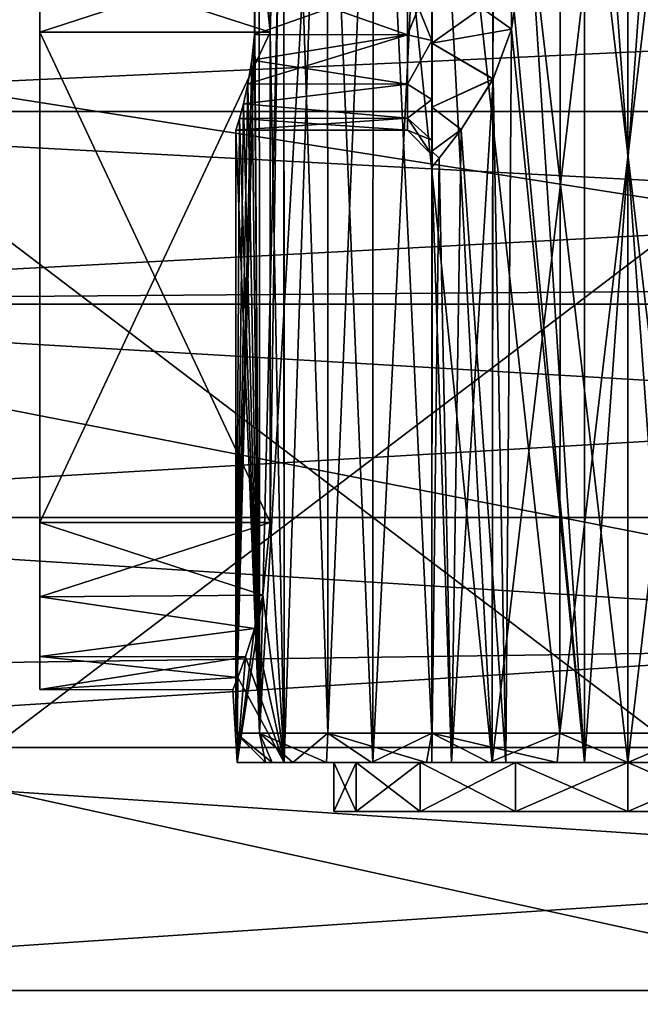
# Model space of a CAD drawing. Header units: millimetres. Extents: x -144 to 364, y -408 to 1133.
# Tile 16 of 256: x -135.71 to -129.37, y 5.03 to 15.08. Entities that reach past the tile are written whole.
import ezdxf

# ---------------------------------------------------------------- set-up
doc = ezdxf.new("R2010")
doc.units = ezdxf.units.MM
doc.header["$LTSCALE"] = 41.718519
for name, color, linetype in [('1028', 7, 'CONTINUOUS'), ('1032', 7, 'CONTINUOUS'), ('1077', 7, 'CONTINUOUS'), ('1079', 7, 'CONTINUOUS'), ('1080', 7, 'CONTINUOUS'), ('1091', 7, 'CONTINUOUS'), ('1092', 7, 'CONTINUOUS'), ('1093', 7, 'CONTINUOUS'), ('1094', 7, 'CONTINUOUS'), ('1095', 7, 'CONTINUOUS'), ('1096', 7, 'CONTINUOUS'), ('1097', 7, 'CONTINUOUS'), ('1098', 7, 'CONTINUOUS'), ('1099', 7, 'CONTINUOUS'), ('1100', 7, 'CONTINUOUS'), ('1109', 7, 'CONTINUOUS'), ('1111', 7, 'CONTINUOUS'), ('1112', 7, 'CONTINUOUS'), ('1115', 7, 'CONTINUOUS'), ('1116', 7, 'CONTINUOUS'), ('1117', 7, 'CONTINUOUS'), ('1118', 7, 'CONTINUOUS'), ('1119', 7, 'CONTINUOUS'), ('1120', 7, 'CONTINUOUS'), ('1121', 7, 'CONTINUOUS'), ('1122', 7, 'CONTINUOUS'), ('1123', 7, 'CONTINUOUS'), ('1188', 7, 'CONTINUOUS'), ('1189', 7, 'CONTINUOUS')]:
    doc.layers.add(name, color=color, linetype=linetype)

msp = doc.modelspace()

# ---------------------------------------------------------------- linework, layer by layer
at = {"layer": '1028', "color": 7, "linetype": 'CONTINUOUS', "true_color": 0xaaaaaa}
for points in [[(-123.5, 15.226, 9.601), (-123.5, 12.35, 13.095), (-141.5, 15.175, 9.682), (-123.5, 15.226, 9.601)], [(-123.5, 15.226, -9.601), (-141.5, 15.175, -9.682), (-123.5, 12.35, -13.095), (-123.5, 15.226, -9.601)], [(-141.5, 15.175, 9.682), (-123.5, 12.35, 13.095), (-141.5, 12.211, 13.225), (-141.5, 15.175, 9.682)], [(-141.5, 15.175, -9.682), (-141.5, 12.211, -13.225), (-123.5, 12.35, -13.095), (-141.5, 15.175, -9.682)], [(-123.5, 12.35, 13.095), (-123.5, 8.695, 15.761), (-141.5, 12.211, 13.225), (-123.5, 12.35, 13.095)], [(-123.5, 12.35, -13.095), (-141.5, 12.211, -13.225), (-123.5, 8.695, -15.761), (-123.5, 12.35, -13.095)], [(-141.5, 12.211, 13.225), (-123.5, 8.695, 15.761), (-141.5, 8.442, 15.897), (-141.5, 12.211, 13.225)], [(-141.5, 12.211, -13.225), (-141.5, 8.442, -15.897), (-123.5, 8.695, -15.761), (-141.5, 12.211, -13.225)], [(-123.5, 8.695, 15.761), (-123.5, 4.489, 17.431), (-141.5, 8.442, 15.897), (-123.5, 8.695, 15.761)], [(-123.5, 8.695, -15.761), (-141.5, 8.442, -15.897), (-123.5, 4.489, -17.431), (-123.5, 8.695, -15.761)], [(-141.5, 8.442, 15.897), (-123.5, 4.489, 17.431), (-141.5, 4.117, 17.523), (-141.5, 8.442, 15.897)], [(-141.5, 8.442, -15.897), (-141.5, 4.117, -17.523), (-123.5, 4.489, -17.431), (-141.5, 8.442, -15.897)]]:
    msp.add_3dface(points, dxfattribs=at)
at = {"layer": '1032', "color": 7, "linetype": 'CONTINUOUS', "true_color": 0xaaaaaa}
for points in [[(-105.5, 14.142, 14.142), (-105.5, 15.867, 12.175), (-142.524, 14.142, 14.142), (-105.5, 14.142, 14.142)], [(-142.524, 14.142, 14.142), (-105.5, 15.867, 12.175), (-142.524, 15.867, 12.175), (-142.524, 14.142, 14.142)], [(-105.5, 15.867, -12.175), (-105.5, 14.142, -14.142), (-142.524, 15.867, -12.175), (-105.5, 15.867, -12.175)], [(-142.524, 15.867, -12.175), (-105.5, 14.142, -14.142), (-142.524, 14.142, -14.142), (-142.524, 15.867, -12.175)], [(-105.5, 12.175, 15.867), (-105.5, 14.142, 14.142), (-142.524, 12.175, 15.867), (-105.5, 12.175, 15.867)], [(-142.524, 12.175, 15.867), (-105.5, 14.142, 14.142), (-142.524, 14.142, 14.142), (-142.524, 12.175, 15.867)], [(-105.5, 14.142, -14.142), (-105.5, 12.175, -15.867), (-142.524, 14.142, -14.142), (-105.5, 14.142, -14.142)], [(-142.524, 14.142, -14.142), (-105.5, 12.175, -15.867), (-142.524, 12.175, -15.867), (-142.524, 14.142, -14.142)], [(-105.5, 10, 17.32), (-105.5, 12.175, 15.867), (-142.524, 10, 17.321), (-105.5, 10, 17.32)], [(-142.524, 10, 17.321), (-105.5, 12.175, 15.867), (-142.524, 12.175, 15.867), (-142.524, 10, 17.321)], [(-105.5, 12.175, -15.867), (-105.5, 10, -17.32), (-142.524, 12.175, -15.867), (-105.5, 12.175, -15.867)], [(-142.524, 12.175, -15.867), (-105.5, 10, -17.32), (-142.524, 10, -17.321), (-142.524, 12.175, -15.867)], [(-105.5, 7.654, 18.478), (-105.5, 10, 17.32), (-142.524, 7.654, 18.478), (-105.5, 7.654, 18.478)], [(-142.524, 7.654, 18.478), (-105.5, 10, 17.32), (-142.524, 10, 17.321), (-142.524, 7.654, 18.478)], [(-105.5, 10, -17.32), (-105.5, 7.654, -18.478), (-142.524, 10, -17.321), (-105.5, 10, -17.32)], [(-142.524, 10, -17.321), (-105.5, 7.654, -18.478), (-142.524, 7.654, -18.478), (-142.524, 10, -17.321)], [(-105.5, 5.176, 19.319), (-105.5, 7.654, 18.478), (-142.524, 5.176, 19.319), (-105.5, 5.176, 19.319)], [(-142.524, 5.176, 19.319), (-105.5, 7.654, 18.478), (-142.524, 7.654, 18.478), (-142.524, 5.176, 19.319)], [(-105.5, 7.654, -18.478), (-105.5, 5.176, -19.319), (-142.524, 7.654, -18.478), (-105.5, 7.654, -18.478)], [(-142.524, 7.654, -18.478), (-105.5, 5.176, -19.319), (-142.524, 5.176, -19.319), (-142.524, 7.654, -18.478)], [(-105.5, 2.611, 19.829), (-105.5, 5.176, 19.319), (-142.524, 2.611, 19.829), (-105.5, 2.611, 19.829)], [(-142.524, 2.611, 19.829), (-105.5, 5.176, 19.319), (-142.524, 5.176, 19.319), (-142.524, 2.611, 19.829)], [(-105.5, 5.176, -19.319), (-105.5, 2.611, -19.829), (-142.524, 5.176, -19.319), (-105.5, 5.176, -19.319)], [(-142.524, 5.176, -19.319), (-105.5, 2.611, -19.829), (-142.524, 2.611, -19.829), (-142.524, 5.176, -19.319)]]:
    msp.add_3dface(points, dxfattribs=at)
at = {"layer": '1077', "color": 7, "linetype": 'CONTINUOUS', "true_color": 0xaaaaaa}
for points in [[(-135.5, 15.709, 1.577), (-135.5, 14.95, 1.75), (-135.5, 15.709, -1.577), (-135.5, 15.709, 1.577)], [(-135.5, 15.709, -1.577), (-135.5, 14.95, 1.75), (-135.5, 14.95, -1.75), (-135.5, 15.709, -1.577)], [(-135.5, 14.95, 1.75), (-135.5, 9.95, 1.75), (-135.5, 14.95, -1.75), (-135.5, 14.95, 1.75)], [(-135.5, 14.95, -1.75), (-135.5, 9.95, 1.75), (-135.5, 9.95, -1.75), (-135.5, 14.95, -1.75)], [(-135.5, 9.95, -1.75), (-135.5, 9.95, 1.75), (-135.5, 9.191, 1.577), (-135.5, 9.95, -1.75)], [(-135.5, 9.191, -1.577), (-135.5, 9.95, -1.75), (-135.5, 9.191, 1.577), (-135.5, 9.191, -1.577)], [(-135.5, 8.582, -1.091), (-135.5, 9.191, -1.577), (-135.5, 8.582, 1.091), (-135.5, 8.582, -1.091)], [(-135.5, 8.582, 1.091), (-135.5, 9.191, -1.577), (-135.5, 9.191, 1.577), (-135.5, 8.582, 1.091)], [(-135.5, 8.244, -0.389), (-135.5, 8.582, -1.091), (-135.5, 8.244, 0.389), (-135.5, 8.244, -0.389)], [(-135.5, 8.244, 0.389), (-135.5, 8.582, -1.091), (-135.5, 8.582, 1.091), (-135.5, 8.244, 0.389)]]:
    msp.add_3dface(points, dxfattribs=at)
at = {"layer": '1079', "color": 7, "linetype": 'CONTINUOUS', "true_color": 0xaaaaaa}
for points in [[(-123.5, 17.139, 5.5), (-141.5, 17.139, 5.5), (-123.5, 3.464, 5.5), (-123.5, 17.139, 5.5)], [(-123.5, 3.464, 5.5), (-141.5, 17.139, 5.5), (-141.5, 3.464, 5.5), (-123.5, 3.464, 5.5)]]:
    msp.add_3dface(points, dxfattribs=at)
at = {"layer": '1080', "color": 7, "linetype": 'CONTINUOUS', "true_color": 0xaaaaaa}
for points in [[(-141.5, 17.139, -5.5), (-123.5, 17.139, -5.5), (-141.5, 3.464, -5.5), (-141.5, 17.139, -5.5)], [(-123.5, 17.139, -5.5), (-123.5, 3.464, -5.5), (-141.5, 3.464, -5.5), (-123.5, 17.139, -5.5)]]:
    msp.add_3dface(points, dxfattribs=at)
at = {"layer": '1091', "color": 7, "linetype": 'CONTINUOUS', "true_color": 0xaaaaaa}
for points in [[(-135.5, 9.191, 1.577), (-135.5, 9.95, 1.75), (-133.227, 9.208, 1.585), (-135.5, 9.191, 1.577)], [(-133.227, 9.208, 1.585), (-135.5, 9.95, 1.75), (-133.152, 9.95, 1.75), (-133.227, 9.208, 1.585)], [(-135.5, 9.95, -1.75), (-135.5, 9.191, -1.577), (-133.152, 9.95, -1.75), (-135.5, 9.95, -1.75)], [(-133.152, 9.95, -1.75), (-135.5, 9.191, -1.577), (-133.227, 9.208, -1.585), (-133.152, 9.95, -1.75)], [(-133.227, 9.208, -1.585), (-135.5, 9.191, -1.577), (-133.31, 8.866, -1.374), (-133.227, 9.208, -1.585)], [(-133.31, 8.866, 1.374), (-135.5, 9.191, 1.577), (-133.227, 9.208, 1.585), (-133.31, 8.866, 1.374)], [(-135.5, 9.191, -1.577), (-135.5, 8.582, -1.091), (-133.31, 8.866, -1.374), (-135.5, 9.191, -1.577)], [(-135.5, 8.582, 1.091), (-135.5, 9.191, 1.577), (-133.31, 8.866, 1.374), (-135.5, 8.582, 1.091)], [(-133.31, 8.866, -1.374), (-135.5, 8.582, -1.091), (-133.401, 8.578, -1.087), (-133.31, 8.866, -1.374)], [(-133.401, 8.578, 1.087), (-135.5, 8.582, 1.091), (-133.31, 8.866, 1.374), (-133.401, 8.578, 1.087)], [(-135.5, 8.582, -1.091), (-135.5, 8.244, -0.389), (-133.401, 8.578, -1.087), (-135.5, 8.582, -1.091)], [(-135.5, 8.244, 0.389), (-135.5, 8.582, 1.091), (-133.481, 8.367, 0.747), (-135.5, 8.244, 0.389)], [(-133.481, 8.367, 0.747), (-135.5, 8.582, 1.091), (-133.401, 8.578, 1.087), (-133.481, 8.367, 0.747)], [(-133.401, 8.578, -1.087), (-135.5, 8.244, -0.389), (-133.481, 8.367, -0.747), (-133.401, 8.578, -1.087)], [(-133.481, 8.367, -0.747), (-135.5, 8.244, -0.389), (-133.532, 8.241, -0.379), (-133.481, 8.367, -0.747)], [(-133.532, 8.241, 0.379), (-135.5, 8.244, 0.389), (-133.481, 8.367, 0.747), (-133.532, 8.241, 0.379)], [(-135.5, 8.244, -0.389), (-135.5, 8.244, 0.389), (-133.532, 8.241, -0.379), (-135.5, 8.244, -0.389)], [(-133.532, 8.241, -0.379), (-135.5, 8.244, 0.389), (-133.532, 8.241, 0.379), (-133.532, 8.241, -0.379)]]:
    msp.add_3dface(points, dxfattribs=at)
at = {"layer": '1092', "color": 7, "linetype": 'CONTINUOUS', "true_color": 0xaaaaaa}
for points in [[(-135.5, 14.95, -1.75), (-135.5, 9.95, -1.75), (-133.152, 14.95, -1.75), (-135.5, 14.95, -1.75)], [(-135.5, 9.95, -1.75), (-133.152, 9.95, -1.75), (-133.152, 14.95, -1.75), (-135.5, 9.95, -1.75)]]:
    msp.add_3dface(points, dxfattribs=at)
at = {"layer": '1093', "color": 7, "linetype": 'CONTINUOUS', "true_color": 0xaaaaaa}
for points in [[(-135.5, 14.95, 1.75), (-135.5, 15.709, 1.577), (-133.152, 14.95, 1.75), (-135.5, 14.95, 1.75)], [(-133.152, 14.95, 1.75), (-135.5, 15.709, 1.577), (-133.227, 15.692, 1.585), (-133.152, 14.95, 1.75)], [(-135.5, 15.709, -1.577), (-135.5, 14.95, -1.75), (-133.227, 15.692, -1.585), (-135.5, 15.709, -1.577)], [(-135.5, 14.95, -1.75), (-133.152, 14.95, -1.75), (-133.227, 15.692, -1.585), (-135.5, 14.95, -1.75)]]:
    msp.add_3dface(points, dxfattribs=at)
at = {"layer": '1094', "color": 7, "linetype": 'CONTINUOUS', "true_color": 0xaaaaaa}
for points in [[(-135.5, 9.95, 1.75), (-135.5, 14.95, 1.75), (-133.152, 9.95, 1.75), (-135.5, 9.95, 1.75)], [(-133.152, 9.95, 1.75), (-135.5, 14.95, 1.75), (-133.152, 14.95, 1.75), (-133.152, 9.95, 1.75)]]:
    msp.add_3dface(points, dxfattribs=at)
at = {"layer": '1095', "color": 7, "linetype": 'CONTINUOUS', "true_color": 0xaaaaaa}
for points in [[(-132.5, 7), (-132.272, 7, 1.148), (-132.272, 7, -1.148), (-132.5, 7)], [(-132.272, 7, 1.148), (-131.621, 7, 2.121), (-132.272, 7, -1.148), (-132.272, 7, 1.148)], [(-132.272, 7, -1.148), (-131.621, 7, 2.121), (-131.621, 7, -2.121), (-132.272, 7, -1.148)], [(-131.621, 7, 2.121), (-130.648, 7, 2.772), (-131.621, 7, -2.121), (-131.621, 7, 2.121)], [(-131.621, 7, -2.121), (-130.648, 7, 2.772), (-130.648, 7, -2.772), (-131.621, 7, -2.121)], [(-130.648, 7, 2.772), (-129.5, 7, 3), (-130.648, 7, -2.772), (-130.648, 7, 2.772)], [(-130.648, 7, -2.772), (-129.5, 7, 3), (-129.5, 7, -3), (-130.648, 7, -2.772)], [(-129.5, 7, -3), (-129.5, 7, 3), (-128.352, 7, 2.772), (-129.5, 7, -3)], [(-128.352, 7, -2.772), (-129.5, 7, -3), (-128.352, 7, 2.772), (-128.352, 7, -2.772)]]:
    msp.add_3dface(points, dxfattribs=at)
at = {"layer": '1096', "color": 7, "linetype": 'CONTINUOUS', "true_color": 0xaaaaaa}
for points in [[(-128.352, 7, 2.772), (-129.5, 7, 3), (-128.352, 7.5, 2.772), (-128.352, 7, 2.772)], [(-129.5, 7, 3), (-129.5, 7.5, 3), (-128.352, 7.5, 2.772), (-129.5, 7, 3)], [(-129.5, 7, -3), (-128.352, 7, -2.772), (-129.5, 7.5, -3), (-129.5, 7, -3)], [(-129.5, 7.5, -3), (-128.352, 7, -2.772), (-128.352, 7.5, -2.772), (-129.5, 7.5, -3)]]:
    msp.add_3dface(points, dxfattribs=at)
at = {"layer": '1097', "color": 7, "linetype": 'CONTINUOUS', "true_color": 0xaaaaaa}
for points in [[(-133.488, 7.5, 0.703), (-133.007, 7.5, 2.025), (-133.488, 7.5, -0.703), (-133.488, 7.5, 0.703)], [(-133.488, 7.5, -0.703), (-133.007, 7.5, 2.025), (-133.2, 7.5, 0), (-133.488, 7.5, -0.703)], [(-133.007, 7.5, -2.025), (-133.488, 7.5, -0.703), (-133.129, 7.5, -0.722), (-133.007, 7.5, -2.025)], [(-133.488, 7.5, -0.703), (-133.2, 7.5, 0), (-133.129, 7.5, -0.722), (-133.488, 7.5, -0.703)], [(-133.2, 7.5, 0), (-133.007, 7.5, 2.025), (-133.129, 7.5, 0.722), (-133.2, 7.5, 0)], [(-133.129, 7.5, 0.722), (-133.007, 7.5, 2.025), (-132.918, 7.5, 1.416), (-133.129, 7.5, 0.722)], [(-132.918, 7.5, -1.416), (-133.007, 7.5, -2.025), (-133.129, 7.5, -0.722), (-132.918, 7.5, -1.416)], [(-133.007, 7.5, 2.025), (-132.103, 7.5, 3.103), (-132.918, 7.5, 1.416), (-133.007, 7.5, 2.025)], [(-132.103, 7.5, -3.103), (-133.007, 7.5, -2.025), (-132.116, 7.5, -2.616), (-132.103, 7.5, -3.103)], [(-132.116, 7.5, -2.616), (-133.007, 7.5, -2.025), (-132.576, 7.5, -2.056), (-132.116, 7.5, -2.616)], [(-132.576, 7.5, -2.056), (-133.007, 7.5, -2.025), (-132.918, 7.5, -1.416), (-132.576, 7.5, -2.056)], [(-132.918, 7.5, 1.416), (-132.103, 7.5, 3.103), (-132.576, 7.5, 2.056), (-132.918, 7.5, 1.416)], [(-132.576, 7.5, 2.056), (-132.103, 7.5, 3.103), (-132.116, 7.5, 2.616), (-132.576, 7.5, 2.056)], [(-132.116, 7.5, 2.616), (-132.103, 7.5, 3.103), (-131.556, 7.5, 3.076), (-132.116, 7.5, 2.616)], [(-131.556, 7.5, -3.076), (-132.103, 7.5, -3.103), (-132.116, 7.5, -2.616), (-131.556, 7.5, -3.076)], [(-132.103, 7.5, 3.103), (-130.885, 7.5, 3.806), (-131.556, 7.5, 3.076), (-132.103, 7.5, 3.103)], [(-130.885, 7.5, -3.806), (-132.103, 7.5, -3.103), (-130.916, 7.5, -3.418), (-130.885, 7.5, -3.806)], [(-130.916, 7.5, -3.418), (-132.103, 7.5, -3.103), (-131.556, 7.5, -3.076), (-130.916, 7.5, -3.418)], [(-131.556, 7.5, 3.076), (-130.885, 7.5, 3.806), (-130.916, 7.5, 3.418), (-131.556, 7.5, 3.076)], [(-130.916, 7.5, 3.418), (-130.885, 7.5, 3.806), (-130.222, 7.5, 3.629), (-130.916, 7.5, 3.418)], [(-130.222, 7.5, -3.629), (-130.885, 7.5, -3.806), (-130.916, 7.5, -3.418), (-130.222, 7.5, -3.629)], [(-130.885, 7.5, 3.806), (-129.5, 7.5, 4.05), (-130.222, 7.5, 3.629), (-130.885, 7.5, 3.806)], [(-129.5, 7.5, -4.05), (-130.885, 7.5, -3.806), (-129.5, 7.5, -3.7), (-129.5, 7.5, -4.05)], [(-129.5, 7.5, -3.7), (-130.885, 7.5, -3.806), (-130.222, 7.5, -3.629), (-129.5, 7.5, -3.7)], [(-130.222, 7.5, 3.629), (-129.5, 7.5, 4.05), (-129.5, 7.5, 3.7), (-130.222, 7.5, 3.629)], [(-129.5, 7.5, 4.05), (-128.115, 7.5, 3.806), (-129.5, 7.5, 3.7), (-129.5, 7.5, 4.05)], [(-128.115, 7.5, -3.806), (-129.5, 7.5, -4.05), (-128.778, 7.5, -3.629), (-128.115, 7.5, -3.806)], [(-128.778, 7.5, -3.629), (-129.5, 7.5, -4.05), (-129.5, 7.5, -3.7), (-128.778, 7.5, -3.629)], [(-129.5, 7.5, 3.7), (-128.115, 7.5, 3.806), (-128.778, 7.5, 3.629), (-129.5, 7.5, 3.7)]]:
    msp.add_3dface(points, dxfattribs=at)
at = {"layer": '1098', "color": 7, "linetype": 'CONTINUOUS', "true_color": 0xaaaaaa}
for points in [[(-128.115, 7.5, 3.806), (-129.5, 7.5, 4.05), (-128.127, 19.27, 3.81), (-128.115, 7.5, 3.806)], [(-128.127, 19.27, 3.81), (-129.5, 7.5, 4.05), (-129.5, 19.214, 4.05), (-128.127, 19.27, 3.81)], [(-129.5, 19.214, -4.05), (-128.115, 7.5, -3.806), (-128.126, 19.27, -3.81), (-129.5, 19.214, -4.05)], [(-129.5, 7.5, -4.05), (-128.115, 7.5, -3.806), (-129.5, 19.214, -4.05), (-129.5, 7.5, -4.05)]]:
    msp.add_3dface(points, dxfattribs=at)
at = {"layer": '1099', "color": 7, "linetype": 'CONTINUOUS', "true_color": 0xaaaaaa}
for points in [[(-132.272, 7, 1.148), (-132.5, 7), (-132.272, 7.5, 1.148), (-132.272, 7, 1.148)], [(-132.5, 7), (-132.272, 7, -1.148), (-132.5, 7.5), (-132.5, 7)], [(-132.272, 7.5, 1.148), (-132.5, 7), (-132.5, 7.5), (-132.272, 7.5, 1.148)], [(-132.5, 7.5), (-132.272, 7, -1.148), (-132.272, 7.5, -1.148), (-132.5, 7.5)], [(-131.621, 7, 2.121), (-132.272, 7, 1.148), (-131.621, 7.5, 2.121), (-131.621, 7, 2.121)], [(-131.621, 7.5, 2.121), (-132.272, 7, 1.148), (-132.272, 7.5, 1.148), (-131.621, 7.5, 2.121)], [(-132.272, 7, -1.148), (-131.621, 7, -2.121), (-132.272, 7.5, -1.148), (-132.272, 7, -1.148)], [(-132.272, 7.5, -1.148), (-131.621, 7, -2.121), (-131.621, 7.5, -2.121), (-132.272, 7.5, -1.148)], [(-130.648, 7, 2.772), (-131.621, 7, 2.121), (-130.648, 7.5, 2.772), (-130.648, 7, 2.772)], [(-130.648, 7.5, 2.772), (-131.621, 7, 2.121), (-131.621, 7.5, 2.121), (-130.648, 7.5, 2.772)], [(-131.621, 7, -2.121), (-130.648, 7, -2.772), (-131.621, 7.5, -2.121), (-131.621, 7, -2.121)], [(-131.621, 7.5, -2.121), (-130.648, 7, -2.772), (-130.648, 7.5, -2.772), (-131.621, 7.5, -2.121)], [(-129.5, 7, 3), (-130.648, 7, 2.772), (-129.5, 7.5, 3), (-129.5, 7, 3)], [(-129.5, 7.5, 3), (-130.648, 7, 2.772), (-130.648, 7.5, 2.772), (-129.5, 7.5, 3)], [(-130.648, 7, -2.772), (-129.5, 7, -3), (-130.648, 7.5, -2.772), (-130.648, 7, -2.772)], [(-129.5, 7, -3), (-129.5, 7.5, -3), (-130.648, 7.5, -2.772), (-129.5, 7, -3)]]:
    msp.add_3dface(points, dxfattribs=at)
at = {"layer": '1100', "color": 7, "linetype": 'CONTINUOUS', "true_color": 0xaaaaaa}
for points in [[(-133.227, 15.692, -1.585), (-133.152, 14.95, -1.75), (-133.489, 19.686, -0.697), (-133.227, 15.692, -1.585)], [(-133.489, 19.686, -0.697), (-133.152, 14.95, -1.75), (-133.012, 19.581, -2.017), (-133.489, 19.686, -0.697)], [(-133.152, 14.95, 1.75), (-133.227, 15.692, 1.585), (-133.013, 19.581, 2.015), (-133.152, 14.95, 1.75)], [(-133.152, 9.95, 1.75), (-133.152, 14.95, 1.75), (-133.013, 19.581, 2.015), (-133.152, 9.95, 1.75)], [(-133.007, 7.5, 2.025), (-133.152, 9.95, 1.75), (-133.013, 19.581, 2.015), (-133.007, 7.5, 2.025)], [(-133.152, 14.95, -1.75), (-133.007, 7.5, -2.025), (-133.012, 19.581, -2.017), (-133.152, 14.95, -1.75)], [(-132.606, 19.501, 2.599), (-133.007, 7.5, 2.025), (-133.013, 19.581, 2.015), (-132.606, 19.501, 2.599)], [(-133.012, 19.581, -2.017), (-133.007, 7.5, -2.025), (-132.605, 19.501, -2.601), (-133.012, 19.581, -2.017)], [(-132.103, 7.5, 3.103), (-133.007, 7.5, 2.025), (-132.606, 19.501, 2.599), (-132.103, 7.5, 3.103)], [(-133.007, 7.5, -2.025), (-132.103, 7.5, -3.103), (-132.605, 19.501, -2.601), (-133.007, 7.5, -2.025)], [(-132.101, 19.416, 3.105), (-132.103, 7.5, 3.103), (-132.606, 19.501, 2.599), (-132.101, 19.416, 3.105)], [(-132.605, 19.501, -2.601), (-132.103, 7.5, -3.103), (-132.1, 19.416, -3.106), (-132.605, 19.501, -2.601)], [(-131.516, 19.335, 3.513), (-132.103, 7.5, 3.103), (-132.101, 19.416, 3.105), (-131.516, 19.335, 3.513)], [(-132.103, 7.5, -3.103), (-130.885, 7.5, -3.806), (-132.1, 19.416, -3.106), (-132.103, 7.5, -3.103)], [(-132.1, 19.416, -3.106), (-130.885, 7.5, -3.806), (-131.515, 19.335, -3.513), (-132.1, 19.416, -3.106)], [(-130.885, 7.5, 3.806), (-132.103, 7.5, 3.103), (-131.516, 19.335, 3.513), (-130.885, 7.5, 3.806)], [(-130.874, 19.27, 3.81), (-130.885, 7.5, 3.806), (-131.516, 19.335, 3.513), (-130.874, 19.27, 3.81)], [(-131.515, 19.335, -3.513), (-130.885, 7.5, -3.806), (-130.873, 19.27, -3.81), (-131.515, 19.335, -3.513)], [(-129.5, 19.214, 4.05), (-130.885, 7.5, 3.806), (-130.874, 19.27, 3.81), (-129.5, 19.214, 4.05)], [(-130.885, 7.5, -3.806), (-129.5, 7.5, -4.05), (-130.873, 19.27, -3.81), (-130.885, 7.5, -3.806)], [(-129.5, 7.5, 4.05), (-130.885, 7.5, 3.806), (-129.5, 19.214, 4.05), (-129.5, 7.5, 4.05)], [(-129.5, 7.5, -4.05), (-129.5, 19.214, -4.05), (-130.873, 19.27, -3.81), (-129.5, 7.5, -4.05)], [(-133.152, 14.95, -1.75), (-133.152, 9.95, -1.75), (-133.007, 7.5, -2.025), (-133.152, 14.95, -1.75)], [(-133.152, 9.95, -1.75), (-133.227, 9.208, -1.585), (-133.007, 7.5, -2.025), (-133.152, 9.95, -1.75)], [(-133.227, 9.208, 1.585), (-133.152, 9.95, 1.75), (-133.007, 7.5, 2.025), (-133.227, 9.208, 1.585)], [(-133.31, 8.866, 1.374), (-133.227, 9.208, 1.585), (-133.488, 7.5, 0.703), (-133.31, 8.866, 1.374)], [(-133.227, 9.208, 1.585), (-133.007, 7.5, 2.025), (-133.488, 7.5, 0.703), (-133.227, 9.208, 1.585)], [(-133.227, 9.208, -1.585), (-133.31, 8.866, -1.374), (-133.007, 7.5, -2.025), (-133.227, 9.208, -1.585)], [(-133.401, 8.578, 1.087), (-133.31, 8.866, 1.374), (-133.488, 7.5, 0.703), (-133.401, 8.578, 1.087)], [(-133.31, 8.866, -1.374), (-133.401, 8.578, -1.087), (-133.007, 7.5, -2.025), (-133.31, 8.866, -1.374)], [(-133.481, 8.367, 0.747), (-133.401, 8.578, 1.087), (-133.488, 7.5, 0.703), (-133.481, 8.367, 0.747)], [(-133.401, 8.578, -1.087), (-133.481, 8.367, -0.747), (-133.007, 7.5, -2.025), (-133.401, 8.578, -1.087)], [(-133.481, 8.367, -0.747), (-133.532, 8.241, -0.379), (-133.488, 7.5, -0.703), (-133.481, 8.367, -0.747)], [(-133.532, 8.241, 0.379), (-133.481, 8.367, 0.747), (-133.488, 7.5, 0.703), (-133.532, 8.241, 0.379)], [(-133.481, 8.367, -0.747), (-133.488, 7.5, -0.703), (-133.007, 7.5, -2.025), (-133.481, 8.367, -0.747)], [(-133.532, 8.241, -0.379), (-133.532, 8.241, 0.379), (-133.488, 7.5, -0.703), (-133.532, 8.241, -0.379)], [(-133.532, 8.241, 0.379), (-133.488, 7.5, 0.703), (-133.488, 7.5, -0.703), (-133.532, 8.241, 0.379)]]:
    msp.add_3dface(points, dxfattribs=at)
at = {"layer": '1109', "color": 7, "linetype": 'CONTINUOUS', "true_color": 0xaaaaaa}
for points in [[(-132.272, 7.5, 1.148), (-132.5, 7.5), (-132.272, 7.5, -1.148), (-132.272, 7.5, 1.148)], [(-131.621, 7.5, 2.121), (-132.272, 7.5, 1.148), (-131.621, 7.5, -2.121), (-131.621, 7.5, 2.121)], [(-132.272, 7.5, 1.148), (-132.272, 7.5, -1.148), (-131.621, 7.5, -2.121), (-132.272, 7.5, 1.148)], [(-130.648, 7.5, 2.772), (-131.621, 7.5, 2.121), (-130.747, 7.5, 1.564), (-130.648, 7.5, 2.772)], [(-131.621, 7.5, 2.121), (-131.621, 7.5, -2.121), (-131.5, 7.5), (-131.621, 7.5, 2.121)], [(-130.747, 7.5, 1.564), (-131.621, 7.5, 2.121), (-131.302, 7.5, 0.868), (-130.747, 7.5, 1.564)], [(-131.302, 7.5, 0.868), (-131.621, 7.5, 2.121), (-131.5, 7.5), (-131.302, 7.5, 0.868)], [(-131.621, 7.5, -2.121), (-130.648, 7.5, -2.772), (-131.302, 7.5, -0.868), (-131.621, 7.5, -2.121)], [(-131.5, 7.5), (-131.621, 7.5, -2.121), (-131.302, 7.5, -0.868), (-131.5, 7.5)], [(-131.302, 7.5, -0.868), (-130.648, 7.5, -2.772), (-130.747, 7.5, -1.564), (-131.302, 7.5, -0.868)], [(-129.945, 7.5, 1.95), (-130.648, 7.5, 2.772), (-130.747, 7.5, 1.564), (-129.945, 7.5, 1.95)], [(-130.747, 7.5, -1.564), (-130.648, 7.5, -2.772), (-129.945, 7.5, -1.95), (-130.747, 7.5, -1.564)], [(-129.5, 7.5, 3), (-130.648, 7.5, 2.772), (-129.945, 7.5, 1.95), (-129.5, 7.5, 3)], [(-130.648, 7.5, -2.772), (-129.5, 7.5, -3), (-129.945, 7.5, -1.95), (-130.648, 7.5, -2.772)], [(-129.055, 7.5, 1.95), (-129.5, 7.5, 3), (-129.945, 7.5, 1.95), (-129.055, 7.5, 1.95)], [(-129.945, 7.5, -1.95), (-129.5, 7.5, -3), (-129.055, 7.5, -1.95), (-129.945, 7.5, -1.95)], [(-128.352, 7.5, 2.772), (-129.5, 7.5, 3), (-129.055, 7.5, 1.95), (-128.352, 7.5, 2.772)], [(-129.5, 7.5, -3), (-128.352, 7.5, -2.772), (-129.055, 7.5, -1.95), (-129.5, 7.5, -3)]]:
    msp.add_3dface(points, dxfattribs=at)
at = {"layer": '1111', "color": 7, "linetype": 'CONTINUOUS', "true_color": 0xaaaaaa}
for points in [[(-133.259, 7.8, 1.368), (-133.262, 19.874, 1.36), (-133.309, 15.473, 1.22), (-133.259, 7.8, 1.368)], [(-132.968, 19.821, 1.994), (-133.262, 19.874, 1.36), (-133.259, 7.8, 1.368), (-132.968, 19.821, 1.994)], [(-132.564, 7.8, 2.571), (-132.968, 19.821, 1.994), (-133.259, 7.8, 1.368), (-132.564, 7.8, 2.571)], [(-132.566, 19.754, 2.569), (-132.968, 19.821, 1.994), (-132.564, 7.8, 2.571), (-132.566, 19.754, 2.569)], [(-132.069, 19.683, 3.066), (-132.566, 19.754, 2.569), (-132.564, 7.8, 2.571), (-132.069, 19.683, 3.066)], [(-131.5, 7.8, 3.464), (-132.069, 19.683, 3.066), (-132.564, 7.8, 2.571), (-131.5, 7.8, 3.464)], [(-131.493, 19.617, 3.468), (-132.069, 19.683, 3.066), (-131.5, 7.8, 3.464), (-131.493, 19.617, 3.468)], [(-130.195, 7.8, 3.939), (-131.493, 19.617, 3.468), (-131.5, 7.8, 3.464), (-130.195, 7.8, 3.939)], [(-130.189, 19.527, 3.94), (-131.493, 19.617, 3.468), (-130.195, 7.8, 3.939), (-130.189, 19.527, 3.94)], [(-128.805, 7.8, 3.939), (-130.189, 19.527, 3.94), (-130.195, 7.8, 3.939), (-128.805, 7.8, 3.939)], [(-128.811, 19.527, 3.94), (-130.189, 19.527, 3.94), (-128.805, 7.8, 3.939), (-128.811, 19.527, 3.94)], [(-133.309, 14.927, 1.22), (-133.259, 7.8, 1.368), (-133.309, 15.473, 1.22), (-133.309, 14.927, 1.22)], [(-133.337, 14.664, 1.129), (-133.259, 7.8, 1.368), (-133.309, 14.927, 1.22), (-133.337, 14.664, 1.129)], [(-133.378, 14.423, 0.979), (-133.259, 7.8, 1.368), (-133.337, 14.664, 1.129), (-133.378, 14.423, 0.979)], [(-133.424, 14.221, 0.777), (-133.259, 7.8, 1.368), (-133.378, 14.423, 0.979), (-133.424, 14.221, 0.777)], [(-133.464, 14.071, 0.537), (-133.259, 7.8, 1.368), (-133.424, 14.221, 0.777), (-133.464, 14.071, 0.537)], [(-133.5, 13.95), (-133.259, 7.8, 1.368), (-133.464, 14.071, 0.537), (-133.5, 13.95)], [(-133.5, 7.8), (-133.259, 7.8, 1.368), (-133.5, 13.95), (-133.5, 7.8)]]:
    msp.add_3dface(points, dxfattribs=at)
at = {"layer": '1112', "color": 7, "linetype": 'CONTINUOUS', "true_color": 0xaaaaaa}
for points in [[(-133.309, 15.473, -1.22), (-133.262, 19.874, -1.36), (-133.309, 14.927, -1.22), (-133.309, 15.473, -1.22)], [(-133.309, 14.927, -1.22), (-133.262, 19.874, -1.36), (-133.259, 7.8, -1.368), (-133.309, 14.927, -1.22)], [(-133.262, 19.874, -1.36), (-132.968, 19.821, -1.994), (-133.259, 7.8, -1.368), (-133.262, 19.874, -1.36)], [(-132.968, 19.821, -1.994), (-132.566, 19.754, -2.569), (-133.259, 7.8, -1.368), (-132.968, 19.821, -1.994)], [(-133.259, 7.8, -1.368), (-132.566, 19.754, -2.569), (-132.564, 7.8, -2.571), (-133.259, 7.8, -1.368)], [(-132.566, 19.754, -2.569), (-132.069, 19.683, -3.066), (-132.564, 7.8, -2.571), (-132.566, 19.754, -2.569)], [(-132.564, 7.8, -2.571), (-132.069, 19.683, -3.066), (-131.5, 7.8, -3.464), (-132.564, 7.8, -2.571)], [(-132.069, 19.683, -3.066), (-131.493, 19.617, -3.468), (-131.5, 7.8, -3.464), (-132.069, 19.683, -3.066)], [(-131.5, 7.8, -3.464), (-131.493, 19.617, -3.468), (-130.195, 7.8, -3.939), (-131.5, 7.8, -3.464)], [(-131.493, 19.617, -3.468), (-130.189, 19.527, -3.94), (-130.195, 7.8, -3.939), (-131.493, 19.617, -3.468)], [(-130.189, 19.527, -3.94), (-128.811, 19.527, -3.94), (-130.195, 7.8, -3.939), (-130.189, 19.527, -3.94)], [(-130.195, 7.8, -3.939), (-128.811, 19.527, -3.94), (-128.805, 7.8, -3.939), (-130.195, 7.8, -3.939)], [(-133.309, 14.927, -1.22), (-133.5, 7.8), (-133.337, 14.664, -1.129), (-133.309, 14.927, -1.22)], [(-133.5, 7.8), (-133.309, 14.927, -1.22), (-133.259, 7.8, -1.368), (-133.5, 7.8)], [(-133.337, 14.664, -1.129), (-133.5, 7.8), (-133.378, 14.423, -0.979), (-133.337, 14.664, -1.129)], [(-133.378, 14.423, -0.979), (-133.5, 7.8), (-133.424, 14.221, -0.777), (-133.378, 14.423, -0.979)], [(-133.424, 14.221, -0.777), (-133.5, 7.8), (-133.464, 14.071, -0.537), (-133.424, 14.221, -0.777)], [(-133.5, 7.8), (-133.5, 13.95), (-133.464, 14.071, -0.537), (-133.5, 7.8)]]:
    msp.add_3dface(points, dxfattribs=at)
at = {"layer": '1115', "color": 7, "linetype": 'CONTINUOUS', "true_color": 0xaaaaaa}
for points in [[(-131.75, 14.922, 1.219), (-133.309, 15.473, 1.22), (-131.75, 15.478, 1.219), (-131.75, 14.922, 1.219)], [(-133.309, 14.927, 1.22), (-133.309, 15.473, 1.22), (-131.75, 14.922, 1.219), (-133.309, 14.927, 1.22)], [(-133.337, 14.664, 1.129), (-133.309, 14.927, 1.22), (-131.75, 14.922, 1.219), (-133.337, 14.664, 1.129)], [(-131.75, 14.421, 0.977), (-133.337, 14.664, 1.129), (-131.75, 14.922, 1.219), (-131.75, 14.421, 0.977)], [(-133.378, 14.423, 0.979), (-133.337, 14.664, 1.129), (-131.75, 14.421, 0.977), (-133.378, 14.423, 0.979)], [(-133.424, 14.221, 0.777), (-133.378, 14.423, 0.979), (-131.75, 14.421, 0.977), (-133.424, 14.221, 0.777)], [(-131.75, 14.074, 0.542), (-133.424, 14.221, 0.777), (-131.75, 14.421, 0.977), (-131.75, 14.074, 0.542)], [(-133.464, 14.071, 0.537), (-133.424, 14.221, 0.777), (-131.75, 14.074, 0.542), (-133.464, 14.071, 0.537)], [(-133.5, 13.95), (-133.464, 14.071, 0.537), (-131.75, 13.95), (-133.5, 13.95)], [(-131.75, 13.95), (-133.464, 14.071, 0.537), (-131.75, 14.074, 0.542), (-131.75, 13.95)]]:
    msp.add_3dface(points, dxfattribs=at)
at = {"layer": '1116', "color": 7, "linetype": 'CONTINUOUS', "true_color": 0xaaaaaa}
for points in [[(-131.5, 14.866, 1.462), (-131.75, 15.478, 1.219), (-131.5, 15.534, 1.462), (-131.5, 14.866, 1.462)], [(-131.75, 14.922, 1.219), (-131.75, 15.478, 1.219), (-131.5, 14.866, 1.462), (-131.75, 14.922, 1.219)], [(-131.75, 14.421, 0.977), (-131.75, 14.922, 1.219), (-131.5, 14.866, 1.462), (-131.75, 14.421, 0.977)], [(-131.5, 14.265, 1.173), (-131.75, 14.421, 0.977), (-131.5, 14.866, 1.462), (-131.5, 14.265, 1.173)], [(-131.75, 14.074, 0.542), (-131.75, 14.421, 0.977), (-131.5, 14.265, 1.173), (-131.75, 14.074, 0.542)], [(-131.5, 13.849, 0.651), (-131.75, 14.074, 0.542), (-131.5, 14.265, 1.173), (-131.5, 13.849, 0.651)], [(-131.75, 13.95), (-131.75, 14.074, 0.542), (-131.5, 13.7), (-131.75, 13.95)], [(-131.5, 13.7), (-131.75, 14.074, 0.542), (-131.5, 13.849, 0.651), (-131.5, 13.7)]]:
    msp.add_3dface(points, dxfattribs=at)
at = {"layer": '1117', "color": 7, "linetype": 'CONTINUOUS', "true_color": 0xaaaaaa}
for points in [[(-131.5, 14.866, 1.462), (-131.5, 15.534, 1.462), (-131.5, 15.562, 1.584), (-131.5, 14.866, 1.462)], [(-131.5, 14.838, 1.584), (-131.5, 14.866, 1.462), (-131.5, 15.562, 1.584), (-131.5, 14.838, 1.584)], [(-131.5, 14.838, -1.584), (-131.5, 15.562, -1.584), (-131.5, 15.534, -1.462), (-131.5, 14.838, -1.584)], [(-131.5, 14.866, -1.462), (-131.5, 14.838, -1.584), (-131.5, 15.534, -1.462), (-131.5, 14.866, -1.462)], [(-131.5, 14.265, 1.173), (-131.5, 14.866, 1.462), (-131.5, 14.187, 1.27), (-131.5, 14.265, 1.173)], [(-131.5, 14.187, 1.27), (-131.5, 14.866, 1.462), (-131.5, 14.838, 1.584), (-131.5, 14.187, 1.27)], [(-131.5, 14.187, -1.27), (-131.5, 14.838, -1.584), (-131.5, 14.866, -1.462), (-131.5, 14.187, -1.27)], [(-131.5, 14.265, -1.173), (-131.5, 14.187, -1.27), (-131.5, 14.866, -1.462), (-131.5, 14.265, -1.173)], [(-131.5, 13.849, 0.651), (-131.5, 14.265, 1.173), (-131.5, 13.736, 0.705), (-131.5, 13.849, 0.651)], [(-131.5, 13.736, 0.705), (-131.5, 14.265, 1.173), (-131.5, 14.187, 1.27), (-131.5, 13.736, 0.705)], [(-131.5, 13.736, -0.705), (-131.5, 14.187, -1.27), (-131.5, 14.265, -1.173), (-131.5, 13.736, -0.705)], [(-131.5, 13.849, -0.651), (-131.5, 13.736, -0.705), (-131.5, 14.265, -1.173), (-131.5, 13.849, -0.651)], [(-131.5, 13.7), (-131.5, 13.849, 0.651), (-131.5, 13.575), (-131.5, 13.7)], [(-131.5, 13.7), (-131.5, 13.736, -0.705), (-131.5, 13.849, -0.651), (-131.5, 13.7)], [(-131.5, 13.575), (-131.5, 13.849, 0.651), (-131.5, 13.736, 0.705), (-131.5, 13.575)], [(-131.5, 13.736, -0.705), (-131.5, 13.7), (-131.5, 13.575), (-131.5, 13.736, -0.705)]]:
    msp.add_3dface(points, dxfattribs=at)
at = {"layer": '1118', "color": 7, "linetype": 'CONTINUOUS', "true_color": 0xaaaaaa}
for points in [[(-133.309, 15.473, -1.22), (-133.309, 14.927, -1.22), (-131.75, 15.478, -1.219), (-133.309, 15.473, -1.22)], [(-131.75, 15.478, -1.219), (-133.309, 14.927, -1.22), (-131.75, 14.922, -1.219), (-131.75, 15.478, -1.219)], [(-133.337, 14.664, -1.129), (-133.378, 14.423, -0.979), (-131.75, 14.922, -1.219), (-133.337, 14.664, -1.129)], [(-131.75, 14.922, -1.219), (-133.378, 14.423, -0.979), (-131.75, 14.421, -0.977), (-131.75, 14.922, -1.219)], [(-133.309, 14.927, -1.22), (-133.337, 14.664, -1.129), (-131.75, 14.922, -1.219), (-133.309, 14.927, -1.22)], [(-133.378, 14.423, -0.979), (-133.424, 14.221, -0.777), (-131.75, 14.421, -0.977), (-133.378, 14.423, -0.979)], [(-131.75, 14.421, -0.977), (-133.424, 14.221, -0.777), (-131.75, 14.074, -0.542), (-131.75, 14.421, -0.977)], [(-133.424, 14.221, -0.777), (-133.464, 14.071, -0.537), (-131.75, 14.074, -0.542), (-133.424, 14.221, -0.777)], [(-133.464, 14.071, -0.537), (-133.5, 13.95), (-131.75, 14.074, -0.542), (-133.464, 14.071, -0.537)], [(-133.5, 13.95), (-131.75, 13.95), (-131.75, 14.074, -0.542), (-133.5, 13.95)]]:
    msp.add_3dface(points, dxfattribs=at)
at = {"layer": '1119', "color": 7, "linetype": 'CONTINUOUS', "true_color": 0xaaaaaa}
for points in [[(-131.5, 14.866, -1.462), (-131.5, 15.534, -1.462), (-131.75, 14.922, -1.219), (-131.5, 14.866, -1.462)], [(-131.5, 15.534, -1.462), (-131.75, 15.478, -1.219), (-131.75, 14.922, -1.219), (-131.5, 15.534, -1.462)], [(-131.5, 14.866, -1.462), (-131.75, 14.922, -1.219), (-131.75, 14.421, -0.977), (-131.5, 14.866, -1.462)], [(-131.5, 14.265, -1.173), (-131.5, 14.866, -1.462), (-131.75, 14.421, -0.977), (-131.5, 14.265, -1.173)], [(-131.5, 14.265, -1.173), (-131.75, 14.421, -0.977), (-131.75, 14.074, -0.542), (-131.5, 14.265, -1.173)], [(-131.5, 13.849, -0.651), (-131.5, 14.265, -1.173), (-131.75, 14.074, -0.542), (-131.5, 13.849, -0.651)], [(-131.75, 13.95), (-131.5, 13.849, -0.651), (-131.75, 14.074, -0.542), (-131.75, 13.95)], [(-131.75, 13.95), (-131.5, 13.7), (-131.5, 13.849, -0.651), (-131.75, 13.95)]]:
    msp.add_3dface(points, dxfattribs=at)
at = {"layer": '1120', "color": 7, "linetype": 'CONTINUOUS', "true_color": 0xaaaaaa}
for points in [[(-133.2, 7.5, 0), (-133.129, 7.5, 0.722), (-133.5, 7.8), (-133.2, 7.5, 0)], [(-133.129, 7.5, 0.722), (-133.259, 7.8, 1.368), (-133.5, 7.8), (-133.129, 7.5, 0.722)], [(-133.129, 7.5, 0.722), (-132.918, 7.5, 1.416), (-133.259, 7.8, 1.368), (-133.129, 7.5, 0.722)], [(-132.918, 7.5, 1.416), (-132.576, 7.5, 2.056), (-133.259, 7.8, 1.368), (-132.918, 7.5, 1.416)], [(-132.576, 7.5, 2.056), (-132.564, 7.8, 2.571), (-133.259, 7.8, 1.368), (-132.576, 7.5, 2.056)], [(-132.576, 7.5, 2.056), (-132.116, 7.5, 2.616), (-132.564, 7.8, 2.571), (-132.576, 7.5, 2.056)], [(-132.116, 7.5, 2.616), (-131.556, 7.5, 3.076), (-132.564, 7.8, 2.571), (-132.116, 7.5, 2.616)], [(-131.556, 7.5, 3.076), (-131.5, 7.8, 3.464), (-132.564, 7.8, 2.571), (-131.556, 7.5, 3.076)], [(-131.556, 7.5, 3.076), (-130.916, 7.5, 3.418), (-131.5, 7.8, 3.464), (-131.556, 7.5, 3.076)], [(-130.916, 7.5, 3.418), (-130.222, 7.5, 3.629), (-131.5, 7.8, 3.464), (-130.916, 7.5, 3.418)], [(-130.222, 7.5, 3.629), (-130.195, 7.8, 3.939), (-131.5, 7.8, 3.464), (-130.222, 7.5, 3.629)], [(-130.222, 7.5, 3.629), (-129.5, 7.5, 3.7), (-130.195, 7.8, 3.939), (-130.222, 7.5, 3.629)], [(-129.5, 7.5, 3.7), (-128.805, 7.8, 3.939), (-130.195, 7.8, 3.939), (-129.5, 7.5, 3.7)], [(-129.5, 7.5, 3.7), (-128.778, 7.5, 3.629), (-128.805, 7.8, 3.939), (-129.5, 7.5, 3.7)]]:
    msp.add_3dface(points, dxfattribs=at)
at = {"layer": '1121', "color": 7, "linetype": 'CONTINUOUS', "true_color": 0xaaaaaa}
for points in [[(-133.2, 7.5, 0), (-133.5, 7.8), (-133.259, 7.8, -1.368), (-133.2, 7.5, 0)], [(-133.129, 7.5, -0.722), (-133.2, 7.5, 0), (-133.259, 7.8, -1.368), (-133.129, 7.5, -0.722)], [(-132.918, 7.5, -1.416), (-133.129, 7.5, -0.722), (-133.259, 7.8, -1.368), (-132.918, 7.5, -1.416)], [(-132.918, 7.5, -1.416), (-133.259, 7.8, -1.368), (-132.564, 7.8, -2.571), (-132.918, 7.5, -1.416)], [(-132.576, 7.5, -2.056), (-132.918, 7.5, -1.416), (-132.564, 7.8, -2.571), (-132.576, 7.5, -2.056)], [(-132.116, 7.5, -2.616), (-132.576, 7.5, -2.056), (-132.564, 7.8, -2.571), (-132.116, 7.5, -2.616)], [(-132.116, 7.5, -2.616), (-132.564, 7.8, -2.571), (-131.5, 7.8, -3.464), (-132.116, 7.5, -2.616)], [(-131.556, 7.5, -3.076), (-132.116, 7.5, -2.616), (-131.5, 7.8, -3.464), (-131.556, 7.5, -3.076)], [(-130.916, 7.5, -3.418), (-131.556, 7.5, -3.076), (-131.5, 7.8, -3.464), (-130.916, 7.5, -3.418)], [(-130.916, 7.5, -3.418), (-131.5, 7.8, -3.464), (-130.195, 7.8, -3.939), (-130.916, 7.5, -3.418)], [(-130.222, 7.5, -3.629), (-130.916, 7.5, -3.418), (-130.195, 7.8, -3.939), (-130.222, 7.5, -3.629)], [(-129.5, 7.5, -3.7), (-130.222, 7.5, -3.629), (-130.195, 7.8, -3.939), (-129.5, 7.5, -3.7)], [(-129.5, 7.5, -3.7), (-130.195, 7.8, -3.939), (-128.805, 7.8, -3.939), (-129.5, 7.5, -3.7)], [(-128.778, 7.5, -3.629), (-129.5, 7.5, -3.7), (-128.805, 7.8, -3.939), (-128.778, 7.5, -3.629)]]:
    msp.add_3dface(points, dxfattribs=at)
at = {"layer": '1122', "color": 7, "linetype": 'CONTINUOUS', "true_color": 0xaaaaaa}
for points in [[(-131.5, 14.838, 1.584), (-131.5, 15.562, 1.584), (-130.687, 14.98, 1.61), (-131.5, 14.838, 1.584)], [(-130.687, 14.98, 1.61), (-131.5, 15.562, 1.584), (-130.687, 15.42, 1.61), (-130.687, 14.98, 1.61)], [(-130.874, 14.473, 1.453), (-131.5, 14.838, 1.584), (-130.687, 14.98, 1.61), (-130.874, 14.473, 1.453)], [(-131.5, 14.187, 1.27), (-131.5, 14.838, 1.584), (-130.874, 14.473, 1.453), (-131.5, 14.187, 1.27)], [(-131.203, 13.958, 1.048), (-131.5, 14.187, 1.27), (-130.874, 14.473, 1.453), (-131.203, 13.958, 1.048)], [(-131.5, 13.736, 0.705), (-131.5, 14.187, 1.27), (-131.203, 13.958, 1.048), (-131.5, 13.736, 0.705)], [(-131.428, 13.664, 0.531), (-131.5, 13.736, 0.705), (-131.203, 13.958, 1.048), (-131.428, 13.664, 0.531)], [(-131.5, 13.575), (-131.5, 13.736, 0.705), (-131.428, 13.664, 0.531), (-131.5, 13.575)]]:
    msp.add_3dface(points, dxfattribs=at)
at = {"layer": '1123', "color": 7, "linetype": 'CONTINUOUS', "true_color": 0xaaaaaa}
for points in [[(-131.5, 15.562, -1.584), (-131.5, 14.838, -1.584), (-130.686, 15.419, -1.61), (-131.5, 15.562, -1.584)], [(-130.686, 15.419, -1.61), (-131.5, 14.838, -1.584), (-130.687, 14.98, -1.61), (-130.686, 15.419, -1.61)], [(-130.687, 14.98, -1.61), (-131.5, 14.838, -1.584), (-130.874, 14.472, -1.453), (-130.687, 14.98, -1.61)], [(-131.5, 14.838, -1.584), (-131.5, 14.187, -1.27), (-130.874, 14.472, -1.453), (-131.5, 14.838, -1.584)], [(-130.874, 14.472, -1.453), (-131.5, 14.187, -1.27), (-131.203, 13.959, -1.049), (-130.874, 14.472, -1.453)], [(-131.5, 14.187, -1.27), (-131.5, 13.736, -0.705), (-131.203, 13.959, -1.049), (-131.5, 14.187, -1.27)], [(-131.203, 13.959, -1.049), (-131.5, 13.736, -0.705), (-131.428, 13.664, -0.531), (-131.203, 13.959, -1.049)], [(-131.5, 13.736, -0.705), (-131.5, 13.575), (-131.428, 13.664, -0.531), (-131.5, 13.736, -0.705)]]:
    msp.add_3dface(points, dxfattribs=at)
at = {"layer": '1188', "color": 7, "linetype": 'CONTINUOUS', "true_color": 0xaaaaaa}
for points in [[(-129.945, 7.5, 1.95), (-130.687, 14.98, 1.61), (-129.944, 19.825, 1.95), (-129.945, 7.5, 1.95)], [(-130.687, 14.98, 1.61), (-130.687, 15.42, 1.61), (-129.944, 19.825, 1.95), (-130.687, 14.98, 1.61)], [(-129.055, 7.5, 1.95), (-129.945, 7.5, 1.95), (-129.056, 19.825, 1.95), (-129.055, 7.5, 1.95)], [(-129.056, 19.825, 1.95), (-129.945, 7.5, 1.95), (-129.944, 19.825, 1.95), (-129.056, 19.825, 1.95)], [(-130.747, 7.5, 1.564), (-130.874, 14.473, 1.453), (-130.687, 14.98, 1.61), (-130.747, 7.5, 1.564)], [(-129.945, 7.5, 1.95), (-130.747, 7.5, 1.564), (-130.687, 14.98, 1.61), (-129.945, 7.5, 1.95)], [(-130.747, 7.5, 1.564), (-131.302, 7.5, 0.868), (-130.874, 14.473, 1.453), (-130.747, 7.5, 1.564)], [(-131.302, 7.5, 0.868), (-131.203, 13.958, 1.048), (-130.874, 14.473, 1.453), (-131.302, 7.5, 0.868)], [(-131.302, 7.5, 0.868), (-131.428, 13.664, 0.531), (-131.203, 13.958, 1.048), (-131.302, 7.5, 0.868)], [(-131.302, 7.5, 0.868), (-131.5, 7.5), (-131.428, 13.664, 0.531), (-131.302, 7.5, 0.868)], [(-131.5, 7.5), (-131.5, 13.575), (-131.428, 13.664, 0.531), (-131.5, 7.5)]]:
    msp.add_3dface(points, dxfattribs=at)
at = {"layer": '1189', "color": 7, "linetype": 'CONTINUOUS', "true_color": 0xaaaaaa}
for points in [[(-130.686, 15.419, -1.61), (-129.945, 7.5, -1.95), (-130.747, 19.859, -1.564), (-130.686, 15.419, -1.61)], [(-130.747, 19.859, -1.564), (-129.945, 7.5, -1.95), (-129.944, 19.825, -1.95), (-130.747, 19.859, -1.564)], [(-129.945, 7.5, -1.95), (-129.055, 7.5, -1.95), (-129.944, 19.825, -1.95), (-129.945, 7.5, -1.95)], [(-129.944, 19.825, -1.95), (-129.055, 7.5, -1.95), (-129.056, 19.825, -1.95), (-129.944, 19.825, -1.95)], [(-129.945, 7.5, -1.95), (-130.686, 15.419, -1.61), (-130.687, 14.98, -1.61), (-129.945, 7.5, -1.95)], [(-130.747, 7.5, -1.564), (-130.687, 14.98, -1.61), (-130.874, 14.472, -1.453), (-130.747, 7.5, -1.564)], [(-130.747, 7.5, -1.564), (-129.945, 7.5, -1.95), (-130.687, 14.98, -1.61), (-130.747, 7.5, -1.564)], [(-130.747, 7.5, -1.564), (-130.874, 14.472, -1.453), (-131.203, 13.959, -1.049), (-130.747, 7.5, -1.564)], [(-131.302, 7.5, -0.868), (-131.203, 13.959, -1.049), (-131.428, 13.664, -0.531), (-131.302, 7.5, -0.868)], [(-131.302, 7.5, -0.868), (-130.747, 7.5, -1.564), (-131.203, 13.959, -1.049), (-131.302, 7.5, -0.868)], [(-131.5, 13.575), (-131.302, 7.5, -0.868), (-131.428, 13.664, -0.531), (-131.5, 13.575)], [(-131.5, 7.5), (-131.302, 7.5, -0.868), (-131.5, 13.575), (-131.5, 7.5)]]:
    msp.add_3dface(points, dxfattribs=at)

doc.saveas('drawing.dxf')
